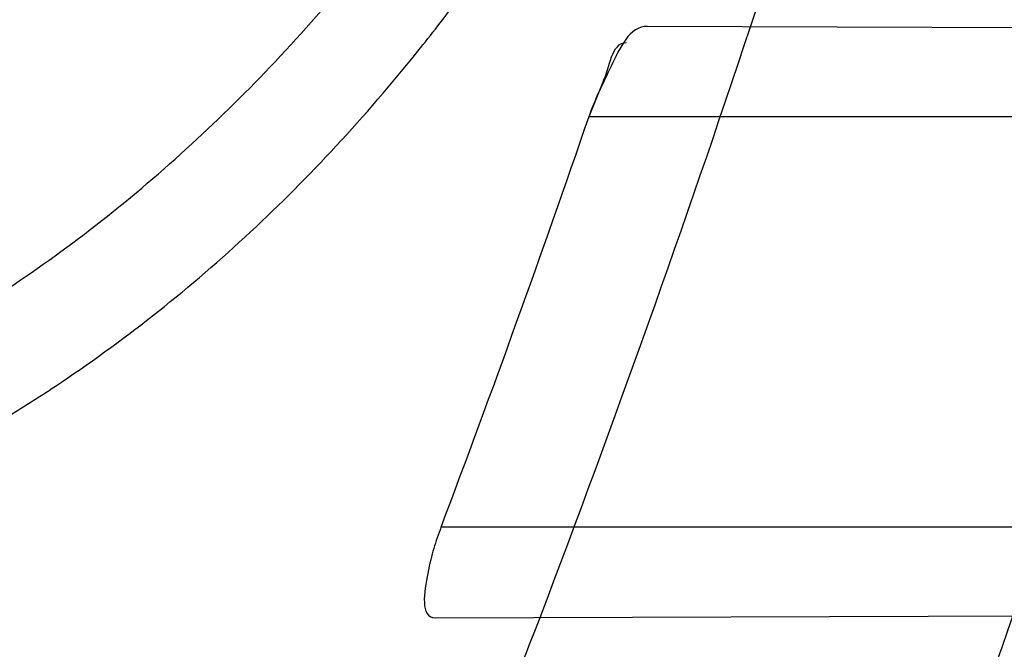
# Model space of a CAD drawing. Header units: millimetres. Extents: x 0 to 297, y 0 to 210.
# Tile 37 of 256: x 141.6951 to 141.7274, y 90.6718 to 90.6925. Entities that reach past the tile are written whole.
import ezdxf

# ---------------------------------------------------------------- set-up
doc = ezdxf.new("R2010")
doc.units = ezdxf.units.MM
doc.header["$LTSCALE"] = 16.335
doc.layers.get('0').update_dxf_attribs({"linetype": 'CONTINUOUS'})
for name, color, linetype in [('01_GLOBAL', 7, 'CONTINUOUS'), ('INTFCLR_1', 7, 'CONTINUOUS'), ('INTFCLR_144815', 7, 'CONTINUOUS')]:
    doc.layers.add(name, color=color, linetype=linetype)

msp = doc.modelspace()

# ---------------------------------------------------------------- linework, layer by layer
at = {"color": 7, "linetype": 'Continuous'}
msp.add_circle((142.5788034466, 92.2083412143), 3.42, dxfattribs=at)
at = {"color": 9, "linetype": 'Continuous'}
msp.add_arc((142.5788034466, 92.2083412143), 3.3761688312, 182.9674534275, 267.0325465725, dxfattribs=at)
at = {"layer": '01_GLOBAL', "color": 7, "linetype": 'Continuous'}
msp.add_circle((142.5788034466, 92.2083412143), 3.465, dxfattribs=at)
at = {"layer": 'INTFCLR_1', "color": 9, "linetype": 'Continuous'}
for p, q in [((141.7474021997, 90.69218553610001), (141.7156813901, 90.69229626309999)), ((141.7137629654, 90.68933959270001), (141.7465044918, 90.68933959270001)), ((141.7419872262, 90.6758395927), (141.7089004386, 90.6758395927)), ((141.7087014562, 90.67285855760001), (141.740971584, 90.67297120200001))]:
    msp.add_line(p, q, dxfattribs=at)
at = {"layer": 'INTFCLR_1', "color": 7, "linetype": 'Continuous'}
msp.add_line((141.7137629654, 90.68933959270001), (141.7142267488, 90.6904788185), dxfattribs=at)
at = {"layer": 'INTFCLR_1', "color": 6, "linetype": 'Continuous'}
for centre, radius, start, end in [((141.273551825, 90.84008959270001), 0.5431065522, 270, 90.00000002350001), ((141.273551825, 90.84008959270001), 0.5161422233, 270, 90.00000002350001), ((141.273551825, 90.84008959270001), 0.4693968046, 339.1304001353, 341.6462381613), ((141.2735624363, 90.8402684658), 0.4653558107, 339.3082522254, 341.0750088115)]:
    msp.add_arc(centre, radius, start, end, dxfattribs=at)
at = {"layer": 'INTFCLR_1', "color": 9, "linetype": 'Continuous'}
for start, end in [(341.6462381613, 344.91416282), (335.7561731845, 339.1304001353)]:
    msp.add_arc((141.273551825, 90.84008959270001), 0.4693968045, start, end, dxfattribs=at)
for points, knots in [([(141.7564146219, 90.67214758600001), (141.7574831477, 90.6750551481), (141.7595771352, 90.68092625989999), (141.7635668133, 90.69283277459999), (141.7700402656, 90.7142045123), (141.7760428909, 90.73928884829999), (141.7800065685, 90.7617077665), (141.7816728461, 90.7731553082), (141.7825328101, 90.7797764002), (141.7845176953, 90.7963988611), (141.7865801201, 90.82480135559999), (141.786249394, 90.85831129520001), (141.7846909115, 90.8800272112), (141.783710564, 90.8900544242), (141.7829887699, 90.8967234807), (141.7807586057, 90.9147232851), (141.7756949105, 90.94354598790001), (141.7683980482, 90.97168599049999), (141.7631787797, 90.98838778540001), (141.7612158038, 90.9943618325), (141.7582294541, 91.0031618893), (141.7514922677, 91.0215597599), (141.7398577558, 91.04856209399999), (141.7266081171, 91.07407256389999), (141.7173713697, 91.0897744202), (141.7130543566, 91.096763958), (141.7101864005, 91.1013200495), (141.7024300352, 91.1133026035), (141.6894327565, 91.1316928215), (141.6713790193, 91.1540805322), (141.6560874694, 91.1708617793), (141.64540551, 91.18158825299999), (141.6394993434, 91.18726746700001), (141.6313044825, 91.1949266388), (141.6198341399, 91.2049554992), (141.6074179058, 91.2146860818), (141.5999877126, 91.21997005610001), (141.5969902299, 91.2219990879), (141.595231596, 91.2231656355), (141.5931919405, 91.2244765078), (141.5909359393, 91.2258549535), (141.5889565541, 91.22699033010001), (141.587260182, 91.2278794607), (141.5858677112, 91.2285262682), (141.5847587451, 91.228921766), (141.5839916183, 91.22910084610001), (141.5833474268, 91.229003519), (141.5832219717, 91.22839726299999), (141.5835311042, 91.22772715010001), (141.5840679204, 91.2267985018), (141.5849352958, 91.22562953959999), (141.5860911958, 91.2242042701), (141.587545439, 91.22253261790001), (141.5892822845, 91.2206136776), (141.5909074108, 91.2188652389), (141.5923395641, 91.21734229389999), (141.5948337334, 91.21470682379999), (141.5989725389, 91.2103803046), (141.6073909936, 91.20154652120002), (141.6165855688, 91.19163585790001), (141.6249614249, 91.18216354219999), (141.6301387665, 91.17614023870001), (141.6384641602, 91.1662523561), (141.6512098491, 91.1502285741), (141.6679191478, 91.126915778), (141.680013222, 91.107884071), (141.6879313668, 91.094337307), (141.6933038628, 91.08480936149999), (141.702572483, 91.0674180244), (141.7149508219, 91.0411554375), (141.7234902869, 91.0192594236), (141.7274621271, 91.00790684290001)], [0, 0, 0, 0, 0.0103790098, 0.0208837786, 0.0420711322, 0.08518383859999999, 0.1071959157, 0.1183352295, 0.1239409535, 0.1295662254, 0.1744257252, 0.2192335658, 0.2417179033, 0.2473538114, 0.2529901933, 0.2641930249, 0.3081221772, 0.3509242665, 0.3614865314, 0.3667493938, 0.3719931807, 0.3926229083, 0.4323809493, 0.4704125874, 0.488853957, 0.4934075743, 0.4979380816, 0.506891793, 0.541232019, 0.5733300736, 0.6031972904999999, 0.6172524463, 0.624045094, 0.6306497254, 0.6548348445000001, 0.6750681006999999, 0.6834748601, 0.6853777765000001, 0.68719583, 0.6905456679, 0.6935010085, 0.6960526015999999, 0.698191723, 0.6999112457, 0.7012080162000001, 0.7020916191, 0.7026257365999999, 0.703100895, 0.7038825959, 0.7050751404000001, 0.7066972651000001, 0.7087491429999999, 0.7112254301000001, 0.7141189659, 0.7174213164, 0.7192231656, 0.7211235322, 0.729579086, 0.7392841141, 0.7620097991, 0.7748694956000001, 0.7816475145, 0.7886215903, 0.818178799, 0.8502213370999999, 0.88468242, 0.8936821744, 0.9027945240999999, 0.9213302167, 0.9597016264, 1, 1, 1, 1]), ([(141.589474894, 91.22708959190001), (141.5901302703, 91.2270894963), (141.5934664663, 91.2257697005), (141.5972968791, 91.2235292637), (141.6010154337, 91.2211904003), (141.6028021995, 91.2200263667), (141.6058484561, 91.21800314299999), (141.6133970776, 91.21273816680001), (141.6260174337, 91.20304741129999), (141.6376862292, 91.1930563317), (141.6460232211, 91.1854269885), (141.6520280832, 91.1797738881), (141.6628847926, 91.1691018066), (141.6784293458, 91.15240674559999), (141.6967876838, 91.1301309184), (141.7100118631, 91.1118246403), (141.7179037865, 91.099896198), (141.7208202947, 91.09536318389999), (141.7252087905, 91.0884116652), (141.734595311, 91.0728013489), (141.748064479, 91.04743455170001), (141.7598995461, 91.0205684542), (141.766753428, 91.0022608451), (141.7697904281, 90.99350690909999), (141.7717861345, 90.9875658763), (141.7770905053, 90.9709626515), (141.7845086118, 90.94298471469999), (141.7896594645, 90.91431187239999), (141.7919274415, 90.89640779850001), (141.7926613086, 90.8897756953), (141.793657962, 90.87980496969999), (141.795242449, 90.8582113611), (141.7955788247, 90.82488434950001), (141.7934815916, 90.79663997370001), (141.7914638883, 90.7801127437), (141.7905895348, 90.7735282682), (141.788895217, 90.7621430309), (141.7848639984, 90.73984187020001), (141.7787596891, 90.71489416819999), (141.7721799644, 90.6936469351), (141.768123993, 90.6818069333), (141.7659952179, 90.6759685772), (141.7649089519, 90.6730772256)], [0, 0, 0, 0, 0.0031306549, 0.0166311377, 0.0214593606, 0.0240790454, 0.0268205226, 0.0389267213, 0.0680356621, 0.1027866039, 0.1122691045, 0.1220183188, 0.1421809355, 0.1849822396, 0.2309158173, 0.2799873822, 0.2927706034, 0.2992370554, 0.3057353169, 0.3320403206, 0.3862319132, 0.4428084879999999, 0.4721383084, 0.4795908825, 0.487069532, 0.5020757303, 0.5628487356, 0.6251729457, 0.6410612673, 0.6490543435, 0.6570463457, 0.6889269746, 0.7524526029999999, 0.8160592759, 0.8240370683, 0.8319876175, 0.8477879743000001, 0.8790177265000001, 0.9402188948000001, 0.970317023, 0.9852457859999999, 1, 1, 1, 1]), ([(141.7274621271, 91.00790684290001), (141.7315912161, 90.9961048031), (141.7390893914, 90.97185256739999), (141.7462276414, 90.94067982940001), (141.7497519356, 90.91986040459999), (141.7511690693, 90.91003879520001), (141.7520562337, 90.903430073), (141.7542266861, 90.88522496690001), (141.7563129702, 90.8552042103), (141.7560193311, 90.8250769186), (141.75492511, 90.80665849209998), (141.7544248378, 90.79993719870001), (141.7535799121, 90.7899339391), (141.7512498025, 90.76863348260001), (141.7458257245, 90.73651859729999), (141.7391945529, 90.7098498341), (141.7346932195, 90.69454437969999), (141.7328673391, 90.6885424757), (141.7295794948, 90.67824709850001), (141.7226337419, 90.6583743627), (141.7115361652, 90.63128552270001), (141.7001192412, 90.60802526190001), (141.6927555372, 90.5944485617), (141.6900841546, 90.589659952), (141.6861147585, 90.582673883), (141.6775648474, 90.56827510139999), (141.6639972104, 90.5475548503), (141.6473654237, 90.5249373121), (141.6353721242, 90.510182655), (141.6284582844, 90.5020841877), (141.6258517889, 90.4990615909), (141.6214530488, 90.49403413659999), (141.6133270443, 90.48498786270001), (141.6044845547, 90.4755649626), (141.5965053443, 90.4672222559), (141.5917239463, 90.4622035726), (141.5879282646, 90.458105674), (141.5854794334, 90.455268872), (141.5841304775, 90.4534756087), (141.5835709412, 90.4525240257), (141.5832318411, 90.4518413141), (141.5833749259, 90.4509528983), (141.5852684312, 90.45133920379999), (141.5873513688, 90.45233756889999), (141.5911230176, 90.4543766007), (141.5947207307, 90.45666834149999), (141.5976748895, 90.4586369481), (141.5995705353, 90.45994039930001), (141.602756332, 90.46217006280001), (141.6078515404, 90.4659004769), (141.6149715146, 90.47143524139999), (141.62561538, 90.4801941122), (141.6351418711, 90.48873792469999), (141.6434777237, 90.4967321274), (141.649452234, 90.502628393), (141.6602195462, 90.51373015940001), (141.6755659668, 90.5310421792), (141.6935858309, 90.5540599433), (141.7064887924, 90.5729162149), (141.7141583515, 90.5851797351), (141.7169899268, 90.589838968), (141.721250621, 90.59698783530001), (141.7303494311, 90.61303956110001), (141.743335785, 90.63909440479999), (141.7522698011, 90.66086912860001), (141.7564146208, 90.6721475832)], [0, 0, 0, 0, 0.0419354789, 0.08505031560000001, 0.1071497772, 0.1127379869, 0.1183317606, 0.1295131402, 0.1742263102, 0.2191466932, 0.230445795, 0.2361065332, 0.241751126, 0.2641147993, 0.3079545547, 0.3508736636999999, 0.3561840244, 0.3614616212, 0.3719139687, 0.3924297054, 0.4320526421, 0.4700131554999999, 0.4792642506, 0.483852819, 0.4884035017, 0.5062126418, 0.5400088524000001, 0.5714206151, 0.6003317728, 0.6037560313, 0.6071340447, 0.6137178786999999, 0.6261602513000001, 0.6479155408, 0.6570536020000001, 0.6648783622, 0.6711643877, 0.6757843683, 0.6774462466, 0.6786751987, 0.6794900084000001, 0.6799813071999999, 0.6813020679, 0.6842478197, 0.6888651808, 0.6950795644, 0.6987591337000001, 0.70073729, 0.7027989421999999, 0.7117993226, 0.7219139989, 0.7330405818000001, 0.7580265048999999, 0.7648041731, 0.7717766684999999, 0.7861782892, 0.816667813, 0.8493175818, 0.8841610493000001, 0.8932352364, 0.8978283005, 0.9024468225, 0.9211469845, 0.9596997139, 1, 1, 1, 1]), ([(141.5894748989, 90.4530895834), (141.5892979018, 90.4530896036), (141.5888645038, 90.453175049), (141.5888868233, 90.45395412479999), (141.5893505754, 90.4547556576), (141.5901524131, 90.4559470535), (141.5913747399, 90.4574296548), (141.5929802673, 90.4592514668), (141.5949656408, 90.4613878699), (141.5971947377, 90.4637206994), (141.5996190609, 90.4662163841), (141.6031782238, 90.46985252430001), (141.6105296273, 90.4773399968), (141.6195432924, 90.486704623), (141.6278287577, 90.4956995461), (141.6323134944, 90.500698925), (141.6349707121, 90.50370456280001), (141.642015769, 90.5117541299), (141.6542358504, 90.5264206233), (141.6711890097, 90.54891642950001), (141.6850238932, 90.56953556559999), (141.6937443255, 90.58386952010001), (141.6977917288, 90.5908225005), (141.7005148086, 90.5955870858), (141.7080176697, 90.6090898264), (141.7196527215, 90.63222718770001), (141.7309710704, 90.65919529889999), (141.7380553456, 90.6789827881), (141.7414080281, 90.689232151), (141.74326968, 90.6952065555), (141.7478571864, 90.7104352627), (141.754617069, 90.7369742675), (141.7601493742, 90.7689508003), (141.7625257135, 90.7901596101), (141.7633872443, 90.80011831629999), (141.7638973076, 90.8068091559), (141.7650129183, 90.8251434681), (141.7653124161, 90.8551382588), (141.7631848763, 90.8850242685), (141.7609722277, 90.9031442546), (141.7600677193, 90.9097228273), (141.758622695, 90.9195008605), (141.7550282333, 90.9402318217), (141.7477475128, 90.9712699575), (141.7401050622, 90.9953997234), (141.7358975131, 91.00714062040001)], [0, 0, 0, 0, 0.0008731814, 0.0017184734, 0.0032338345, 0.0055641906, 0.008732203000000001, 0.0127298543, 0.0175349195, 0.0231216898, 0.028646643, 0.0346996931, 0.0482229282, 0.0804128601, 0.09881585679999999, 0.1085510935, 0.1135452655, 0.1186072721, 0.1613234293, 0.207686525, 0.2575125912, 0.2837456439, 0.2904463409, 0.297201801, 0.3108185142, 0.3666506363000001, 0.4248611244, 0.4549770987, 0.470314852, 0.4780577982, 0.4858479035, 0.548777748, 0.6130125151, 0.6457681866, 0.6540348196, 0.6623247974, 0.6788712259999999, 0.7446474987, 0.8101274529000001, 0.8265054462, 0.8346996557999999, 0.8428862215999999, 0.8752668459, 0.9384715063, 1, 1, 1, 1]), ([(141.61273008, 90.67269251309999), (141.6143726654, 90.6726638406), (141.6176493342, 90.6726096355), (141.624148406, 90.6725159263), (141.6321670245, 90.67243353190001), (141.6401107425, 90.67244085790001), (141.6456045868, 90.67253517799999), (141.648705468, 90.67262181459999), (141.6532393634, 90.67278600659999), (141.6598566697, 90.67317359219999), (141.6670633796, 90.67399855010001), (141.6719314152, 90.6748543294), (141.6746304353, 90.6754273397), (141.6785316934, 90.6763565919), (141.6841702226, 90.678099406), (141.6894975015, 90.6805576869), (141.6928218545, 90.6824880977), (141.6949836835, 90.6838589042), (141.6986429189, 90.6864834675), (141.7024900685, 90.68999368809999), (141.7055248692, 90.69343114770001), (141.7072010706, 90.6955349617), (141.7096882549, 90.6988765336), (141.7131115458, 90.7043347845), (141.7163165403, 90.7108605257), (141.7186127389, 90.7163941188), (141.7207486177, 90.7221746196), (141.7221187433, 90.7266150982), (141.7229346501, 90.7296165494)], [0, 0, 0, 0, 0.0354707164, 0.0707566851, 0.1403369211, 0.2086101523, 0.2422620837, 0.2589694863, 0.2755870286, 0.3402183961, 0.4020447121, 0.4320711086, 0.4469021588, 0.461611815, 0.5186591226, 0.5740110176, 0.587810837, 0.6016461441, 0.6292660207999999, 0.6849553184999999, 0.7135897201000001, 0.7282126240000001, 0.7430221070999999, 0.8035181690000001, 0.8669700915, 0.8997737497, 0.9328434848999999, 1, 1, 1, 1]), ([(141.6126829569, 90.66999547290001), (141.6143666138, 90.6699462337), (141.6177254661, 90.6698516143), (141.6243884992, 90.6696801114), (141.6326107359, 90.66950606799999), (141.6407575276, 90.6694308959), (141.6463926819, 90.6694744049), (141.6495733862, 90.6695347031), (141.6542230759, 90.66966247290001), (141.6610086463, 90.67000670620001), (141.6683993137, 90.6708081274), (141.673390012, 90.6716654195), (141.676155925, 90.6722444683), (141.680153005, 90.67318969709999), (141.685930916, 90.67497628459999), (141.6913812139, 90.67752002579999), (141.6947761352, 90.6795256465), (141.6969868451, 90.68095099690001), (141.70072872, 90.6836903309), (141.7046534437, 90.6873568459), (141.7077403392, 90.6909473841), (141.7094457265, 90.693148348), (141.7119795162, 90.6966517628), (141.7154600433, 90.7023775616), (141.7187063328, 90.7092150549), (141.7210287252, 90.7150168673), (141.7231884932, 90.7210848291), (141.7245692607, 90.7257434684), (141.725390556, 90.7288917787)], [0, 0, 0, 0, 0.0352840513, 0.0703885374, 0.1396222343, 0.2075595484, 0.24104394, 0.2576664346, 0.2741994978, 0.3384817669, 0.3999443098, 0.4297839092, 0.4445208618, 0.4591331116, 0.5158220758, 0.5708773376, 0.584618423, 0.5984078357, 0.62596322, 0.6816730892, 0.7104014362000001, 0.7250935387, 0.7399872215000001, 0.8009607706, 0.865102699, 0.8983215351, 0.931842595, 1, 1, 1, 1]), ([(141.7649089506, 90.6730772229), (141.7606921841, 90.6618533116), (141.7516012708, 90.6401818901), (141.7383996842, 90.6142741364), (141.729153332, 90.5983162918), (141.7248221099, 90.59120649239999), (141.7219426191, 90.5865709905), (141.7141390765, 90.5743632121), (141.7010108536, 90.5555935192), (141.682686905, 90.5326915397), (141.6670865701, 90.5154692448), (141.6561431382, 90.5044244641), (141.6500687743, 90.4985557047), (141.641588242, 90.49059314), (141.6318993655, 90.48208461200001), (141.6210804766, 90.47336316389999), (141.6138416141, 90.46784859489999), (141.6086624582, 90.4641311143), (141.6054252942, 90.4619084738), (141.6034970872, 90.4606082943), (141.6005042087, 90.4586453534), (141.596782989, 90.4563489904), (141.5933015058, 90.45442830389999), (141.5910052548, 90.45342592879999), (141.589904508, 90.45308953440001), (141.5894748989, 90.4530895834)], [0, 0, 0, 0, 0.1254315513, 0.2455803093, 0.303919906, 0.3183349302, 0.3326730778, 0.3610075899, 0.4699051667, 0.5720939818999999, 0.66765685, 0.7128428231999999, 0.7347306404, 0.7560139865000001, 0.8345380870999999, 0.8695395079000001, 0.9013775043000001, 0.9297258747, 0.9362221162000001, 0.9424563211, 0.9540556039, 0.9736565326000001, 0.9882336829, 0.9955056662, 1, 1, 1, 1])]:
    msp.add_open_spline(points, degree=3, knots=knots, dxfattribs=at)
at = {"layer": 'INTFCLR_1', "color": 6, "linetype": 'Continuous'}
for points, knots in [([(141.6277114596, 91.22708959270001), (141.62722335, 91.22708959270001), (141.6272941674, 91.2251154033), (141.6286240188, 91.2237135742), (141.6303773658, 91.2209404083), (141.6330579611, 91.2176754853), (141.636536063, 91.21338186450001), (141.6409148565, 91.2081556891), (141.6460561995, 91.2020006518), (141.6515635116, 91.19533394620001), (141.6570035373, 91.1886267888), (141.6620669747, 91.18224014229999), (141.6667156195, 91.1762455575), (141.6709428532, 91.17066993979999), (141.6747632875, 91.16552206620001), (141.678203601, 91.1607902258), (141.6812975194, 91.15645408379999), (141.684076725, 91.1524886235), (141.6865629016, 91.14888322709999), (141.6887839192, 91.1456142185), (141.6907670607, 91.14265455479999), (141.6925435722, 91.139969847), (141.6941233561, 91.1375556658), (141.6955259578, 91.1353899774), (141.6967707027, 91.1334503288), (141.6978866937, 91.13169669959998), (141.6988796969, 91.1301244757), (141.6997620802, 91.12871811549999), (141.7005836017, 91.12740101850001), (141.7014128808, 91.12606327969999), (141.7023097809, 91.1246072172), (141.7032931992, 91.12299941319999), (141.7043734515, 91.121219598), (141.7055619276, 91.1192446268), (141.706875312, 91.1170411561), (141.7083246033, 91.11458304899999), (141.7099237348, 91.11183694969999), (141.7116817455, 91.10877663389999), (141.7136163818, 91.10535704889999), (141.7157436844, 91.1015316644), (141.7180830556, 91.0972414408), (141.7206593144, 91.0924115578), (141.7234900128, 91.0869698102), (141.726590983, 91.0808326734), (141.7299816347, 91.0738979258), (141.7336899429, 91.06602274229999), (141.7377398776, 91.05703497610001), (141.7421529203, 91.0467148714), (141.7469453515, 91.0347982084), (141.7521299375, 91.02090744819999), (141.7576364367, 91.0047235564), (141.7631009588, 90.9866925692), (141.7681397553, 90.9675743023), (141.7724835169, 90.948235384), (141.7760959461, 90.928843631), (141.7789762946, 90.9094758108), (141.7811396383, 90.8901288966), (141.78259316, 90.8708485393), (141.7833500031, 90.85161596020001), (141.7834187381, 90.8324615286), (141.782807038, 90.8133676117), (141.7815194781, 90.7943366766), (141.7795595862, 90.7753839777), (141.7769236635, 90.75647136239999), (141.7736112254, 90.7376240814), (141.7696058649, 90.7188012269), (141.7649044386, 90.700026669), (141.7595680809, 90.6815608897), (141.7539109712, 90.6643011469), (141.7483372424, 90.6489785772), (141.7431614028, 90.6358921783), (141.7384031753, 90.6246472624), (141.7340415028, 90.6149110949), (141.7300563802, 90.60642995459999), (141.7264192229, 90.5989959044), (141.7231040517, 90.5924542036), (141.7200858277, 90.5866790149), (141.7173473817, 90.581575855), (141.7148681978, 90.57706222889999), (141.7126227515, 90.5730569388), (141.7105887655, 90.5694929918), (141.7087453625, 90.56631374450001), (141.7070795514, 90.563481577), (141.705579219, 90.560962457), (141.7042282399, 90.55871863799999), (141.7030062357, 90.55670860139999), (141.701896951, 90.554899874), (141.7008702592, 90.5532389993), (141.6998448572, 90.5515926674), (141.698741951, 90.54983502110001), (141.697495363, 90.547864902), (141.6960930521, 90.5456696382), (141.6945138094, 90.5432229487), (141.6927331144, 90.5404962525), (141.6907308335, 90.5374685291), (141.6884841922, 90.5341192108), (141.6859642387, 90.5304209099), (141.6831423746, 90.52634758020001), (141.6799866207, 90.5218758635), (141.6764721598, 90.51699345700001), (141.6725652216, 90.5116795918), (141.668231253, 90.50591584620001), (141.6634587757, 90.49971750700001), (141.6582464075, 90.493104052), (141.6526341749, 90.48615232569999), (141.646910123, 90.4792048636), (141.6415439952, 90.4727739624), (141.6369559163, 90.4673043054), (141.633315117, 90.4628207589), (141.6305101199, 90.4594209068), (141.6286771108, 90.45653647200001), (141.6273060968, 90.45510292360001), (141.6272194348, 90.45308959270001), (141.6277114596, 90.45308959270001)], [0, 0, 0, 0, 0.0017146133, 0.0041239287, 0.0077631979, 0.0127375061, 0.019147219, 0.0271011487, 0.0367138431, 0.0473099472, 0.0574795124, 0.0670486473, 0.07593967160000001, 0.0841262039, 0.0916267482, 0.0984583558, 0.1046766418, 0.1103381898, 0.1154683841, 0.1200606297, 0.1242209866, 0.1279830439, 0.1313690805, 0.1343557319, 0.1370466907, 0.1394649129, 0.141657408, 0.1435788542, 0.1452969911, 0.147110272, 0.1491076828, 0.1513042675, 0.1537308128, 0.1564212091, 0.1594011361, 0.1627417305, 0.1664450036, 0.1705638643, 0.1751393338, 0.1802462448, 0.1859394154, 0.1923045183, 0.1994748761, 0.2074861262, 0.2164579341, 0.2265900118, 0.2380620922, 0.2510852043, 0.2660147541, 0.2831767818, 0.3031618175, 0.3260557, 0.3493456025, 0.3725974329, 0.3956655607, 0.4186206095, 0.4413650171, 0.4640353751, 0.4865253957, 0.5089623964, 0.531306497, 0.5536180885, 0.5759523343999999, 0.598223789, 0.6206818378, 0.6431588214, 0.6658101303, 0.6886542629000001, 0.710664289, 0.7296002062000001, 0.7459208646, 0.7600932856, 0.7724882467, 0.7833944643, 0.793008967, 0.8015592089, 0.8091555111, 0.8158987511, 0.8219029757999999, 0.8272448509, 0.832028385, 0.8363175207, 0.8401542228, 0.8435703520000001, 0.8466171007, 0.8493545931, 0.8518335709, 0.8540704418, 0.8562135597, 0.8586467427, 0.8613594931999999, 0.864403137, 0.8677972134, 0.87158895, 0.8758429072, 0.8805481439, 0.8857559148, 0.8915631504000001, 0.8979547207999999, 0.9049814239, 0.9126947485, 0.9211229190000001, 0.9303127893, 0.9401736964, 0.9507020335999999, 0.9616958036, 0.9717974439, 0.9801138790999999, 0.9868020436, 0.9920080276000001, 0.9957951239, 0.9982716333, 1, 1, 1, 1]), ([(141.6277114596, 90.45308959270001), (141.628171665, 90.45308959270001), (141.6293857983, 90.4535584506), (141.6315047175, 90.4546851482), (141.6344755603, 90.4566024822), (141.6382959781, 90.45932618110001), (141.6430293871, 90.46297042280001), (141.6486619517, 90.46758769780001), (141.6548706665, 90.47298156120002), (141.6611699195, 90.47874448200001), (141.6671157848, 90.4844418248), (141.6725640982, 90.4898702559), (141.6775235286, 90.49499331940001), (141.6820174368, 90.4997851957), (141.6860792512, 90.50424019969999), (141.6897364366, 90.50835687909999), (141.6930192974, 90.51213812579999), (141.695970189, 90.5156093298), (141.6986132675, 90.51877794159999), (141.7009775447, 90.5216603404), (141.7030883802, 90.5242738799), (141.7049778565, 90.526646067), (141.7066938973, 90.528827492), (141.7083843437, 90.53100071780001), (141.7101852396, 90.53334413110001), (141.7120971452, 90.53586602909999), (141.7139888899, 90.53839686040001), (141.7158471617, 90.5409158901), (141.7177807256, 90.5435730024), (141.719921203, 90.54655873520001), (141.7223135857, 90.5499520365), (141.7249869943, 90.55381783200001), (141.7279695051, 90.558226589), (141.7312859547, 90.56325135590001), (141.7349620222, 90.56898214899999), (141.739037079, 90.5755449), (141.7435494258, 90.58308452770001), (141.7485344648, 90.591778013), (141.7540294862, 90.6018595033), (141.760066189, 90.61360340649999), (141.766684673, 90.62742065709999), (141.7737557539, 90.64350792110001), (141.780825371, 90.6613597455), (141.7874356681, 90.68018148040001), (141.7933066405, 90.6992600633), (141.7983875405, 90.71840914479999), (141.8026952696, 90.7376081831), (141.8062277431, 90.7567556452), (141.8090134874, 90.77590353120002), (141.811058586, 90.7949702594), (141.8123825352, 90.81398619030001), (141.8129971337, 90.83293247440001), (141.8129122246, 90.8518123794), (141.8121342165, 90.87063713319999), (141.8106673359, 90.8893947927), (141.8085112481, 90.9080934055), (141.8056642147, 90.9267302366), (141.8021262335, 90.9452767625), (141.7978831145, 90.9637745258), (141.7929277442, 90.9822003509), (141.7872355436, 91.0005755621), (141.7808222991, 91.0188067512), (141.7739442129, 91.03620618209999), (141.7670434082, 91.0519657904), (141.7605810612, 91.0655293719), (141.7546880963, 91.07706645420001), (141.7493295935, 91.08696962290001), (141.7444701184, 91.0955139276), (141.7400702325, 91.1029297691), (141.7360941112, 91.1093927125), (141.7325006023, 91.1150506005), (141.7292596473, 91.12001098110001), (141.726339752, 91.12437206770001), (141.7237187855, 91.128203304), (141.7213647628, 91.13157857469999), (141.7192605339, 91.1345456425), (141.717372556, 91.1371689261), (141.7156764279, 91.13949490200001), (141.7140548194, 91.1416921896), (141.7123690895, 91.1439503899), (141.7105117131, 91.1464071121), (141.7085985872, 91.1489024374), (141.7066793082, 91.1513715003), (141.7047357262, 91.15383994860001), (141.7026024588, 91.1565116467), (141.7002196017, 91.15944934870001), (141.69755058, 91.1626834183), (141.6945697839, 91.1662275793), (141.6912418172, 91.1701004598), (141.6875371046, 91.1743119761), (141.6834171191, 91.178874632), (141.6788518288, 91.1837864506), (141.6738154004, 91.18903530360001), (141.6682758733, 91.1946010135), (141.6622344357, 91.2004349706), (141.6557918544, 91.2063757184), (141.6493931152, 91.21197413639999), (141.6435362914, 91.2168073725), (141.6386043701, 91.22062540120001), (141.6346411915, 91.223465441), (141.6315795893, 91.22545094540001), (141.6294126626, 91.22660901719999), (141.6281767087, 91.22708959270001), (141.6277114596, 91.22708959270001)], [0, 0, 0, 0, 0.0015510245, 0.0042404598, 0.008161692, 0.0134191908, 0.0200669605, 0.0282845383, 0.0379646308, 0.04778133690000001, 0.0570562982, 0.0657163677, 0.0737008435, 0.0810864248, 0.08785639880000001, 0.09401872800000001, 0.09964461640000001, 0.1047327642, 0.1093734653, 0.1135510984, 0.1172970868, 0.1206958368, 0.1237721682, 0.1266512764, 0.1299751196, 0.1337328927, 0.1373171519, 0.1406241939, 0.1442827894, 0.1483924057, 0.1530055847, 0.1582756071, 0.1642330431, 0.1709447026, 0.1785661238, 0.1871788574, 0.1969791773, 0.2081785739, 0.2209513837, 0.2356728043, 0.2526768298, 0.2725784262, 0.2948857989, 0.3173719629, 0.3397942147, 0.362144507, 0.3841260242, 0.4060931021, 0.4277499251, 0.4493238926, 0.4707068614, 0.4919794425, 0.5131973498, 0.5343237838, 0.5554641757, 0.5765947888, 0.5977467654, 0.6189899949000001, 0.6402145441, 0.6616941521, 0.6832817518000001, 0.7050322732, 0.7268136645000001, 0.7463228, 0.7630041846, 0.7774428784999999, 0.7899800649, 0.8009502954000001, 0.8105690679, 0.8190401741, 0.8265233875, 0.8331581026, 0.8390096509, 0.8442114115, 0.8488026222, 0.8528784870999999, 0.8564706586, 0.8596954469, 0.8625805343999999, 0.8656744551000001, 0.8691928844, 0.8729603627, 0.8762716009, 0.879732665, 0.8835489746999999, 0.8877941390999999, 0.8924809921, 0.8976810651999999, 0.9034017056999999, 0.9096904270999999, 0.916584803, 0.9241199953, 0.932290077, 0.9411002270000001, 0.9505839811, 0.960593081, 0.9706330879, 0.9792338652, 0.9861845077, 0.991642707, 0.9956806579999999, 0.9984319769, 1, 1, 1, 1]), ([(141.7089004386, 90.6758395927), (141.7087138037, 90.67534548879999), (141.7084788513, 90.6746201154), (141.7082087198, 90.67285683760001), (141.7087014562, 90.67285855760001)], [0, 0, 0, 0, 0.5173558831, 1, 1, 1, 1])]:
    msp.add_open_spline(points, degree=3, knots=knots, dxfattribs=at)
at = {"layer": 'INTFCLR_1', "color": 7, "linetype": 'Continuous'}
msp.add_open_spline([(141.7156813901, 90.69229626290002), (141.7150931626, 90.6923019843), (141.7144438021, 90.6908522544), (141.713958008, 90.6899094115), (141.7137629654, 90.6893395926)], degree=3, knots=[0, 0, 0, 0, 0.4941119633, 1, 1, 1, 1], dxfattribs=at)
msp.add_open_spline([(141.7142267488, 90.6904788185), (141.7144451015, 90.6909282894), (141.7144941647, 90.6917685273), (141.7149938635, 90.69176678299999)], degree=3, dxfattribs=at)
at = {"layer": 'INTFCLR_144815', "color": 6, "linetype": 'Continuous'}
for radius in [0.5743020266, 0.5472855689]:
    msp.add_circle((141.273551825, 90.84008959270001), radius, dxfattribs=at)
for radius, start, end in [(0.7917112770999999, 313.9937911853, 154.5150993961), (0.7647112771, 312.9543589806, 154.5144414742), (0.73941501, 282.2440355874, 71.2863570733), (0.5834285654, 308.490992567, 51.50900743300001), (0.6104450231, 316.9838592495, 43.0161407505), (0.5760164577, 313.9992414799, 46.00075850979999)]:
    msp.add_arc((141.273551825, 90.84008959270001), radius, start, end, dxfattribs=at)
at = {"layer": 'INTFCLR_144815', "color": 9, "linetype": 'Continuous'}
for centre, radius, start, end in [((141.273551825, 90.84008959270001), 0.7345008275, 292.4997540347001, 54.0964566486), ((141.2735550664, 90.84009111), 0.6625959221, 292.4997540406, 54.09645665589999), ((141.2735749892, 90.84009512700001), 0.6513931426, 311.2505121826, 48.7494878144), ((141.2735518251, 90.84008959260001), 0.5937131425, 314.0862202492, 45.9137797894), ((141.273551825, 90.84008959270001), 0.5795156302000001, 313.8592910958, 46.1407088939), ((141.273551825, 90.84008959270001), 0.5757241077, 314.0319604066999, 45.9680396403)]:
    msp.add_arc(centre, radius, start, end, dxfattribs=at)
at = {"layer": 'INTFCLR_144815', "color": 6, "linetype": 'Continuous'}
for points, knots in [([(141.6746009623, 90.43958975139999), (141.6743294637, 90.43959473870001), (141.6739346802, 90.44051627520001), (141.6745467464, 90.4413356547), (141.6750158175, 90.4423304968), (141.6756162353, 90.44328992), (141.6763427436, 90.4444157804), (141.6772268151, 90.4456987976), (141.6782605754, 90.44714833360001), (141.6794495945, 90.44876833), (141.6807951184, 90.4505653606), (141.6822994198, 90.4525454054), (141.6839649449, 90.45471611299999), (141.6857956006, 90.45708743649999), (141.6877946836, 90.4596693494), (141.6899625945, 90.4624689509), (141.6922956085, 90.46548894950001), (141.6947877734, 90.46873001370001), (141.6974360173, 90.4721973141), (141.7002434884, 90.4759050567), (141.7032142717, 90.479869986), (141.7063442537, 90.4840993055), (141.7096232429, 90.48859288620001), (141.7130388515, 90.4933481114), (141.7165811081, 90.4983662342), (141.7202374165, 90.50364521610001), (141.7239937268, 90.50918105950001), (141.7278347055, 90.5149677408), (141.731743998, 90.52099726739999), (141.735704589, 90.5272598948), (141.7396991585, 90.53374437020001), (141.7437104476, 90.540438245), (141.7477216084, 90.5473282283), (141.7517165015, 90.5544005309), (141.7556799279, 90.56164117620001), (141.7595977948, 90.56903626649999), (141.7634572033, 90.57657217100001), (141.767246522, 90.5842357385), (141.7709553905, 90.5920144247), (141.7745746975, 90.5998964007), (141.7780965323, 90.60787062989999), (141.7815140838, 90.6159268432), (141.7848215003, 90.6240554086), (141.7880144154, 90.63224886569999), (141.7910827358, 90.6404831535), (141.7940232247, 90.64874868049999), (141.7968372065, 90.6570474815), (141.7995279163, 90.6653897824), (141.8020958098, 90.6737784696), (141.8045374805, 90.68220316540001), (141.8068514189, 90.6906590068), (141.8090350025, 90.6991353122), (141.811086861, 90.7076240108), (141.8130074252, 90.7161235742), (141.8147973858, 90.72463376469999), (141.8164574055, 90.7331545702), (141.8179878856, 90.74168503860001), (141.8193889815, 90.750222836), (141.8206608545, 90.75876512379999), (141.8218038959, 90.7673101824), (141.8228186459, 90.77585753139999), (141.8237055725, 90.7844065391), (141.8244651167, 90.7929567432), (141.8250976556, 90.80150752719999), (141.8256035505, 90.8100588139), (141.825983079, 90.8186102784), (141.8262364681, 90.8271620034), (141.8263638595, 90.8357137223), (141.8263653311, 90.8442655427), (141.8262408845, 90.8528172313), (141.825990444, 90.8613689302), (141.8256138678, 90.8699203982), (141.8251109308, 90.8784716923), (141.8244813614, 90.887022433), (141.8237248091, 90.89557247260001), (141.8228408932, 90.9041213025), (141.821829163, 90.912668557), (141.8206891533, 90.9212135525), (141.8194203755, 90.92975547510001), (141.8180223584, 90.9382932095), (141.8164946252, 90.9468255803), (141.8148367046, 90.9553513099), (141.8130483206, 90.963868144), (141.8111294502, 90.9723729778), (141.8090801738, 90.9808627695), (141.8069004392, 90.98933536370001), (141.8045900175, 90.9977893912), (141.8021489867, 91.00622242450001), (141.7995780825, 91.01463013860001), (141.7968786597, 91.02300697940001), (141.794052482, 91.0313470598), (141.7911015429, 91.0396447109), (141.7880284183, 91.0478935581), (141.7848363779, 91.0560864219), (141.7815294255, 91.0642154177), (141.7781123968, 91.07227190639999), (141.7745910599, 91.08024645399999), (141.7709722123, 91.0881288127), (141.7672637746, 91.0959079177), (141.7634748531, 91.1035719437), (141.7596157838, 91.11110838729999), (141.7556981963, 91.11850409), (141.7517349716, 91.12574544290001), (141.7477402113, 91.1328185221), (141.7437291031, 91.139709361), (141.7397177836, 91.14640416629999), (141.7357230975, 91.1528896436), (141.7317622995, 91.15915334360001), (141.7278527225, 91.165183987), (141.7240113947, 91.17097180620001), (141.7202546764, 91.17650879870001), (141.7165979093, 91.18178892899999), (141.7130551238, 91.18680822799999), (141.7096387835, 91.1915648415), (141.7063596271, 91.1960589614), (141.7032265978, 91.2002926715), (141.7002468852, 91.2042696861), (141.6974259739, 91.20799513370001), (141.6947677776, 91.2114752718), (141.6922747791, 91.2147172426), (141.689948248, 91.21772876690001), (141.6877884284, 91.2205179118), (141.6857947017, 91.2230929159), (141.6839658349, 91.225461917), (141.6823001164, 91.22763286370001), (141.6807955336, 91.2296132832), (141.6794499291, 91.23141037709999), (141.6782609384, 91.2330304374), (141.6772266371, 91.234480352), (141.6763438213, 91.235762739), (141.6756133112, 91.23689083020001), (141.6750243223, 91.237843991), (141.6745991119, 91.2386960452), (141.6741632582, 91.23944360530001), (141.6741898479, 91.240581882), (141.6746009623, 91.240589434)], [0, 0, 0, 0, 0.0009311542, 0.0023661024, 0.0034197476, 0.004708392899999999, 0.006238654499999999, 0.0080169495, 0.0100497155, 0.0123440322, 0.0149074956, 0.0177478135, 0.0208710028, 0.0242896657, 0.0280205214, 0.0320682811, 0.0364316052, 0.0411066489, 0.04608797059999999, 0.0513925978, 0.0570544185, 0.0630770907, 0.069434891, 0.0761294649, 0.08315356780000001, 0.09049758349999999, 0.0981493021, 0.1060937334, 0.1143137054, 0.1227901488, 0.1315025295, 0.1404294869, 0.1495493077, 0.1588404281, 0.1682819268, 0.1778537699, 0.1875370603, 0.197314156, 0.207168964, 0.217086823, 0.2270545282, 0.2370604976, 0.2470942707, 0.2571461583, 0.2672135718, 0.2772260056, 0.2872285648, 0.2972614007, 0.3072826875, 0.3173107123, 0.3273382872, 0.3373435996, 0.3473246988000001, 0.3572841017, 0.367223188, 0.3771444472, 0.387051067, 0.3969410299, 0.4068119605, 0.4166652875, 0.4265028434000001, 0.4363264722, 0.4461370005, 0.4559367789, 0.4657270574, 0.4755104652, 0.4852884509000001, 0.4950636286, 0.5048374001, 0.5146124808, 0.5243903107, 0.5341735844, 0.5439637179, 0.5537632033, 0.5635732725, 0.5733961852, 0.5832332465, 0.5930862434, 0.6029564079, 0.6128446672, 0.6227518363, 0.6326790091, 0.6426268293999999, 0.6525927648, 0.6625749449, 0.6725742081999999, 0.6825911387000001, 0.6926266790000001, 0.7026779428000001, 0.7127386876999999, 0.7228052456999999, 0.7328732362, 0.7429368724, 0.7529895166, 0.7630233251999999, 0.7730292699, 0.7829971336, 0.7929151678, 0.8027701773, 0.8125475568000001, 0.8222311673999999, 0.8318035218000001, 0.8412455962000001, 0.8505374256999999, 0.8596580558, 0.8685859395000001, 0.8772993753, 0.8857769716, 0.8939982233, 0.9019439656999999, 0.9095970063, 0.9169424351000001, 0.9239679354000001, 0.9306640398, 0.9370242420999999, 0.9430448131, 0.9487246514, 0.9540648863, 0.9590688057, 0.9637413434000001, 0.9680887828, 0.9721183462, 0.9758379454, 0.9792560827, 0.9823810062, 0.9852211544, 0.9877847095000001, 0.9900792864, 0.992112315, 0.993890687, 0.995421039, 0.9967097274, 0.9977633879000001, 0.9985900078, 1, 1, 1, 1]), ([(141.6876600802, 91.22708959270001), (141.6873876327, 91.22708959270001), (141.6869901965, 91.2261607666), (141.6875708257, 91.2253271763), (141.6880138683, 91.224310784), (141.6885845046, 91.22333053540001), (141.6892758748, 91.22218000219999), (141.6901180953, 91.2208688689), (141.6911032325, 91.2193879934), (141.6922361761, 91.21773389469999), (141.693517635, 91.2159004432), (141.6949495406, 91.213881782), (141.696533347, 91.21167127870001), (141.6982702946, 91.2092621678), (141.7001613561, 91.20664723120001), (141.702206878, 91.20381933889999), (141.7044067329, 91.2007711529), (141.7067598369, 91.1974957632), (141.7092643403, 91.193986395), (141.7119171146, 91.1902371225), (141.7147138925, 91.18624270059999), (141.7176489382, 91.1819990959), (141.7207150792, 91.1775035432), (141.7239035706, 91.17275489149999), (141.7272041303, 91.1677537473), (141.7306050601, 91.1625025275), (141.7340933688, 91.1570055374), (141.737654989, 91.1512689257), (141.7412750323, 91.1453005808), (141.7449380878, 91.1391099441), (141.7486285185, 91.1327077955), (141.7523307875, 91.12610594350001), (141.7560297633, 91.1193168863), (141.759710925, 91.11235358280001), (141.7633605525, 91.10522919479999), (141.7669658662, 91.0979568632), (141.7705151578, 91.0905494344), (141.7739978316, 91.08301930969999), (141.7774044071, 91.0753783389), (141.7807265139, 91.06763769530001), (141.7839568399, 91.0598078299), (141.7870890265, 91.0518985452), (141.7901177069, 91.0439187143), (141.7930382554, 91.0358767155), (141.7958469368, 91.02777984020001), (141.7985405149, 91.0196351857), (141.8011165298, 91.0114486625), (141.8035728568, 91.0032261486), (141.8059080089, 90.9949723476), (141.8081207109, 90.9866920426), (141.8102101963, 90.97838888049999), (141.8121758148, 90.9700666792), (141.814017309, 90.9617281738), (141.8157344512, 90.95337641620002), (141.8173273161, 90.9450134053), (141.8187959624, 90.93664150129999), (141.8201406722, 90.9282620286), (141.8213616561, 90.9198768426), (141.8224592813, 90.9114868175), (141.823433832, 90.90309336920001), (141.8242856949, 90.8946969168), (141.8250151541, 90.8862985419), (141.8256225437, 90.8778984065), (141.8261081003, 90.8694973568), (141.8264720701, 90.8610953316), (141.826714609, 90.8526929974), (141.8268358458, 90.84429018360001), (141.8268358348, 90.8358874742), (141.8267145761, 90.82748467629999), (141.8264720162, 90.8190823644), (141.8261080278, 90.8106804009), (141.8256224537, 90.8022794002), (141.8250150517, 90.79387936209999), (141.8242855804, 90.78548105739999), (141.823433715, 90.7770847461), (141.8224591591, 90.7686913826), (141.8213615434, 90.7603015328), (141.8201405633, 90.7519164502), (141.818795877, 90.7435371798), (141.8173272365, 90.7351653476), (141.8157344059, 90.7268025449), (141.8140172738, 90.71845084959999), (141.8121758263, 90.7101125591), (141.8102102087, 90.7017903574), (141.8081207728, 90.6934873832), (141.805908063, 90.68520703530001), (141.8035729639, 90.67695340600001), (141.801116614, 90.66873079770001), (141.7985406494, 90.6605444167), (141.7958470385, 90.6523996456), (141.7930384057, 90.6443028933), (141.7901178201, 90.636260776), (141.7870891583, 90.6282809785), (141.7839569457, 90.6203716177), (141.7807266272, 90.6125417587), (141.7774045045, 90.60480106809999), (141.7739979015, 90.5971600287), (141.7705152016, 90.5896298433), (141.7669658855, 90.582222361), (141.7633605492, 90.5749499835), (141.759710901, 90.567825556), (141.7560297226, 90.56086222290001), (141.7523307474, 90.55407316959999), (141.748628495, 90.5474713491), (141.7449380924, 90.54106924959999), (141.7412750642, 90.5348786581), (141.737655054, 90.528910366), (141.7340934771, 90.5231738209), (141.7306052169, 90.5176769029), (141.7272043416, 90.5124257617), (141.7239038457, 90.50742470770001), (141.7207154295, 90.50267616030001), (141.7176493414, 90.4981806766), (141.7147143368, 90.4939371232), (141.7119175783, 90.4899427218), (141.7092648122, 90.4861934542), (141.7067603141, 90.4826840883), (141.7044071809, 90.4794086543), (141.702207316, 90.4763604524), (141.700161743, 90.4735324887), (141.6982706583, 90.47091752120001), (141.6965336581, 90.4685083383), (141.6949498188, 90.466297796), (141.6935178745, 90.4642790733), (141.6922363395, 90.462445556), (141.691103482, 90.4607914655), (141.6901178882, 90.4593103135), (141.6892769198, 90.45799983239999), (141.6885816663, 90.4568471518), (141.6880221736, 90.45587298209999), (141.6876198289, 90.4550040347), (141.6872095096, 90.4542385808), (141.687244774, 90.45308959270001), (141.6876600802, 90.45308959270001)], [0, 0, 0, 0, 0.0009748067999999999, 0.0024843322, 0.0035889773, 0.0049377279, 0.0065370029, 0.0083930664, 0.0105121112, 0.0129009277, 0.0155662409, 0.0185155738, 0.0217561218, 0.0252958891, 0.029142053, 0.0333024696, 0.0377835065, 0.0425919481, 0.0477324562, 0.0532095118, 0.059024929, 0.0651792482, 0.071670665, 0.0784946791, 0.0856442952, 0.09310988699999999, 0.1008792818, 0.1089378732, 0.1172690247, 0.1258543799, 0.1346742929, 0.1437082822, 0.1529356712, 0.1623360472, 0.1718891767, 0.1815756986, 0.1913773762, 0.2012771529, 0.211259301, 0.2213094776, 0.2314148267, 0.2415638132, 0.2517458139, 0.2619526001, 0.2721754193, 0.2824085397, 0.2926450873, 0.3028812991, 0.3131119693, 0.3233349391, 0.3335463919, 0.3437455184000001, 0.3539296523, 0.3640990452, 0.3742517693, 0.3843890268, 0.3945097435, 0.4046157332, 0.4147062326, 0.4247836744, 0.4348478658, 0.4449015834, 0.4549448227, 0.4649806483, 0.4750093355, 0.4850340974, 0.4950553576, 0.5050763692, 0.5150976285, 0.5251223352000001, 0.5351510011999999, 0.5451866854, 0.5552299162, 0.5652834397, 0.5753475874, 0.5854247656, 0.5955152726, 0.6056208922, 0.6157416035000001, 0.6258785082, 0.6360313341, 0.6462002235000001, 0.6563845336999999, 0.6665832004, 0.6767949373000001, 0.6870173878, 0.6972484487, 0.7074841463, 0.7177211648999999, 0.7279537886, 0.7381770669, 0.7483834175, 0.7585658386, 0.7687147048, 0.7788200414, 0.7888703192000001, 0.7988525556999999, 0.8087524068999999, 0.8185541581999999, 0.8282407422, 0.8377939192, 0.8471943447, 0.8564217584, 0.8654556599, 0.8742755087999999, 0.8828608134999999, 0.8911918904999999, 0.8992503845, 0.907019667, 0.9144851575, 0.9216346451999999, 0.9284584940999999, 0.9349497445, 0.9411040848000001, 0.9469194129, 0.9523964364, 0.9575370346, 0.9623454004, 0.9668266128, 0.9709869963, 0.9748333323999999, 0.9783730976, 0.9816137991, 0.9845631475, 0.9872286, 0.9896174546, 0.9917366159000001, 0.9935927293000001, 0.995192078, 0.9965408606, 0.9976455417, 0.9985140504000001, 1, 1, 1, 1]), ([(141.7908088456, 90.84008959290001), (141.7908088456, 90.8347762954), (141.7906525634, 90.8241438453), (141.7899491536, 90.80819781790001), (141.7887751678, 90.792251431), (141.7871271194, 90.776305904), (141.7850015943, 90.7603638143), (141.7823948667, 90.74442991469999), (141.7793016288, 90.72851142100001), (141.7757175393, 90.7126188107), (141.7716413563, 90.69676642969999), (141.7670698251, 90.680975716), (141.7620073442, 90.66527174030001), (141.7564585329, 90.64968729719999), (141.7504384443, 90.6342639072), (141.7439673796, 90.6190510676), (141.7370796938, 90.6041105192), (141.7298227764, 90.5895143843), (141.7222605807, 90.5753482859), (141.7144767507, 90.56170595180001), (141.7065733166, 90.54868759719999), (141.6986695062, 90.5363951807), (141.6908948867, 90.52492250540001), (141.6833811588, 90.5143467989), (141.6762501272, 90.5047200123), (141.6696044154, 90.4960626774), (141.6635210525, 90.4883676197), (141.6580483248, 90.4816035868), (141.6532152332, 90.4757176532), (141.649021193, 90.4706547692), (141.6454650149, 90.4663430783), (141.6425175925, 90.4627414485), (141.6401862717, 90.4597543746), (141.6383808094, 90.4574452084), (141.6372501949, 90.4555080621), (141.6363191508, 90.4544341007), (141.6364430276, 90.45308959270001), (141.6367999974, 90.45308959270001)], [0, 0, 0, 0, 0.0373969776, 0.0748305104, 0.1123278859, 0.1499208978, 0.1876426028, 0.2255106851, 0.2635438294, 0.3017616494, 0.3401610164, 0.3787310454, 0.4174490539, 0.4562752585, 0.4951477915, 0.5339633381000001, 0.5726158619, 0.6109244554, 0.6486768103, 0.6856239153, 0.7214601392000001, 0.7558561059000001, 0.7884730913, 0.8189949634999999, 0.8471589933, 0.8727898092, 0.8958085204, 0.9161981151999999, 0.9340282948, 0.9494114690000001, 0.9624736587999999, 0.9733586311, 0.9821878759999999, 0.9890812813, 0.9941468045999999, 0.9974875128, 1, 1, 1, 1]), ([(141.6617698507, 90.43958975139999), (141.6615040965, 90.4395945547), (141.6610997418, 90.4404830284), (141.6617182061, 90.44128424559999), (141.6621863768, 90.4422460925), (141.6627882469, 90.44317635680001), (141.6635160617, 90.44426775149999), (141.6644022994, 90.44551214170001), (141.6654390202, 90.4469186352), (141.6666320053, 90.4484912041), (141.6679824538, 90.45023614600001), (141.669492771, 90.4521593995), (141.6711648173, 90.4542676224), (141.6730004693, 90.45656791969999), (141.6750016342, 90.4590682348), (141.6771699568, 90.4617769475), (141.6795068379, 90.4647030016), (141.6820130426, 90.46785547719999), (141.6846888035, 90.4712437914), (141.6875331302, 90.47487687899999), (141.6905433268, 90.4787625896), (141.6937142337, 90.48290664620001), (141.6970382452, 90.4873125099), (141.700505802, 90.49198182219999), (141.7041058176, 90.4969147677), (141.7078256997, 90.50210988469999), (141.7116512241, 90.50756361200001), (141.7155666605, 90.51327013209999), (141.7195551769, 90.519221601), (141.723599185, 90.5254083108), (141.7276807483, 90.5318189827), (141.7317819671, 90.5384410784), (141.7358853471, 90.54526115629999), (141.7399741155, 90.5522652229), (141.7440324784, 90.55943906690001), (141.7480458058, 90.56676855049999), (141.7520007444, 90.57423984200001), (141.7558852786, 90.5818396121), (141.7596887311, 90.5895551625), (141.763401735, 90.5973745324), (141.7670161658, 90.6052865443), (141.7705250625, 90.6132808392), (141.7739225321, 90.6213478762), (141.7772036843, 90.62947900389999), (141.7803644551, 90.6376662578), (141.7834015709, 90.6459024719), (141.7863124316, 90.6541811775), (141.7890950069, 90.6624965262), (141.7917478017, 90.6708433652), (141.7942696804, 90.6792168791), (141.7966599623, 90.6876130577), (141.7989181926, 90.6960280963), (141.8010442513, 90.7044589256), (141.8030381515, 90.71290260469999), (141.8049001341, 90.7213568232), (141.806630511, 90.7298193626), (141.8082297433, 90.7382885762), (141.8096983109, 90.74676286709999), (141.8110367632, 90.7552410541), (141.8122456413, 90.7637220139), (141.8133255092, 90.7722049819), (141.8142768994, 90.7806892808), (141.8151003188, 90.7891744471), (141.8157962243, 90.7976600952), (141.8163650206, 90.8061459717), (141.81680705, 90.81463191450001), (141.8171225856, 90.8231178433), (141.8173118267, 90.8316037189), (141.8173538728, 90.83726120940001), (141.8173538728, 90.8400895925)], [0, 0, 0, 0, 0.00181501, 0.0045946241, 0.006643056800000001, 0.0091526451, 0.0121366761, 0.0156081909, 0.0195807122, 0.0240687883, 0.0290862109, 0.0346476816, 0.0407671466, 0.0474603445, 0.0547437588, 0.0626358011, 0.0711532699, 0.0803146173, 0.09013637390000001, 0.1006350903, 0.1118217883, 0.1237004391, 0.136266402, 0.1495090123, 0.1634151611, 0.1779670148, 0.1931399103, 0.2089038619, 0.225223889, 0.2420611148, 0.2593736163, 0.2771176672, 0.2952488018, 0.3137228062, 0.3324966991, 0.3515294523, 0.3707824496, 0.3902198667, 0.4098089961, 0.4295201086, 0.4493266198, 0.4692049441, 0.4891342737, 0.5090965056, 0.5290766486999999, 0.5490606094, 0.5690374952, 0.588998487, 0.6089348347, 0.6288413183, 0.6487120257, 0.6685443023, 0.6883346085, 0.7080823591, 0.727785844, 0.7474459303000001, 0.7670626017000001, 0.7866380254, 0.8061732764, 0.8256710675, 0.8451338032, 0.8645648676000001, 0.88396741, 0.9033451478, 0.9227018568, 0.9420414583, 0.9613681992, 0.9806862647, 1, 1, 1, 1]), ([(141.697273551, 90.462254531), (141.6967799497, 90.4622631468), (141.6969977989, 90.4642114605), (141.6979966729, 90.4656783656), (141.6994788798, 90.468441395), (141.7016336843, 90.4716985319), (141.7044286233, 90.47589982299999), (141.7078886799, 90.48093683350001), (141.7120101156, 90.4869216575), (141.7166417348, 90.49368864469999), (141.7214502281, 90.5008184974), (141.7260779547, 90.50782619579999), (141.7303241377, 90.5143904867), (141.7341755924, 90.5204801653), (141.7376517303, 90.5260953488), (141.7407854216, 90.53125831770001), (141.7435925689, 90.5359738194), (141.7461025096, 90.54026471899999), (141.7483413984, 90.5441559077), (141.7503553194, 90.5477100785), (141.7523056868, 90.5511991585), (141.7542810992, 90.5547855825), (141.756251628, 90.55842150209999), (141.7580746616, 90.5618368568), (141.7596819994, 90.56489149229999), (141.7610993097, 90.5676182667), (141.7623496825, 90.57005015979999), (141.7635115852, 90.57233282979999), (141.7646807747, 90.5746540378), (141.7659513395, 90.5772036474), (141.7673560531, 90.5800568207), (141.7689129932, 90.58326245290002), (141.7706388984, 90.5868723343), (141.7725498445, 90.59094136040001), (141.7746595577, 90.59552519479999), (141.7769897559, 90.60070668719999), (141.7795554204, 90.6065679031), (141.7823768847, 90.6132141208), (141.7854814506, 90.6207895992), (141.7888947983, 90.62947330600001), (141.7926360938, 90.63948110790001), (141.796710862, 90.6510437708), (141.8011256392, 90.664508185), (141.8057663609, 90.6799921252), (141.8103228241, 90.6969747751), (141.8144933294, 90.714693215), (141.8181123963, 90.7325227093), (141.8211696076, 90.750411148), (141.8236662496, 90.768332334), (141.8256051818, 90.7862956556), (141.8269849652, 90.8042508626), (141.8278090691, 90.822188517), (141.8279920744, 90.8341294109), (141.8279920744, 90.8400895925)], [0, 0, 0, 0, 0.0036397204, 0.0085369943, 0.0157954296, 0.0255088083, 0.0378134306, 0.0528137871, 0.0706279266, 0.09136563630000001, 0.1132788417, 0.1340284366, 0.1532798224, 0.1709168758, 0.1871507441, 0.2019689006, 0.2154440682, 0.2276101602, 0.2386187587, 0.2485421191, 0.257728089, 0.268088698, 0.2787291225, 0.288218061, 0.2966314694, 0.3041773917, 0.3108751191, 0.3167920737, 0.3230614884, 0.3300369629, 0.337794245, 0.3465081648, 0.3563110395, 0.3672939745, 0.3796510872, 0.3935134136, 0.4091801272, 0.426821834, 0.4467452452, 0.4695381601, 0.4956096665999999, 0.5255127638, 0.5599184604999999, 0.6000687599, 0.6446728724, 0.6895337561, 0.7342496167, 0.7787833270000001, 0.8233104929, 0.8676315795, 0.9119694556, 0.9560574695, 1, 1, 1, 1]), ([(141.854556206, 90.84008959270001), (141.854556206, 90.83417305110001), (141.854365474, 90.8223264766), (141.8535059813, 90.80455875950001), (141.8520698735, 90.7867894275), (141.8500539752, 90.7690314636), (141.8474538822, 90.7512931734), (141.8442648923, 90.7335864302), (141.840482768, 90.71592810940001), (141.8361049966, 90.69834174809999), (141.8311322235, 90.6808588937), (141.8255700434, 90.66352007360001), (141.819431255, 90.6463765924), (141.8127387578, 90.6294920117), (141.8055286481, 90.61294345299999), (141.7978537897, 90.59682216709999), (141.7897868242, 90.5812328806), (141.7814226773, 90.5662917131), (141.7728785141, 90.5521208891), (141.7642909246, 90.5388414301), (141.7558091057, 90.5265629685), (141.7475842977, 90.51537331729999), (141.7397583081, 90.50533020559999), (141.7324520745, 90.49645676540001), (141.7257590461, 90.48874302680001), (141.7197426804, 90.48215179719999), (141.7144386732, 90.4766265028), (141.7098617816, 90.47210311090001), (141.7060075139, 90.46850908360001), (141.702872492, 90.46579321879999), (141.7004230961, 90.46386425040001), (141.6986830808, 90.46273699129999), (141.6976587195, 90.4622478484), (141.6972735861, 90.4622545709)], [0, 0, 0, 0, 0.0421262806, 0.0843423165, 0.1266346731, 0.1690355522, 0.2115703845, 0.2542598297, 0.2971145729, 0.3401274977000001, 0.3832739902, 0.4265077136, 0.469754, 0.5129025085, 0.5558024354, 0.5982549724, 0.6400077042, 0.6807572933, 0.7201506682, 0.7578062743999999, 0.7933380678, 0.8263892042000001, 0.8566710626, 0.8839813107, 0.9082202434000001, 0.9293779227, 0.9475164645, 0.9627449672, 0.9751972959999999, 0.9850122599, 0.9923225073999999, 0.9972574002, 1, 1, 1, 1])]:
    msp.add_open_spline(points, degree=3, knots=knots, dxfattribs=at)
at = {"layer": 'INTFCLR_144815', "color": 9, "linetype": 'Continuous'}
for points, knots in [([(141.8533455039, 90.8179330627), (141.8529190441, 90.8061551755), (141.8513183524, 90.78159272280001), (141.8474486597, 90.7508728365), (141.8438969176, 90.7304407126), (141.8420895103, 90.72111488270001), (141.8408454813, 90.7149504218), (141.837312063, 90.6984219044), (141.8306732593, 90.67219554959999), (141.821756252, 90.6439589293), (141.8148692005, 90.624960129), (141.8108170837, 90.6144540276), (141.804778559, 90.5993972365), (141.7973401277, 90.5824400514), (141.7894060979, 90.5660284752), (141.7848866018, 90.5570843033), (141.7783364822, 90.54447930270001), (141.7685658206, 90.52684997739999), (141.7554714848, 90.5052530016), (141.7448756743, 90.4890025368), (141.738252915, 90.4792587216), (141.7354010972, 90.47511814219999), (141.7336146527, 90.47253649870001), (141.7292505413, 90.4662696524), (141.7230303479, 90.45746705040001), (141.7172796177, 90.4492894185), (141.714361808, 90.44480364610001), (141.7130874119, 90.442766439), (141.7119969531, 90.4407813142), (141.7112616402, 90.4392199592), (141.711189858, 90.4382226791), (141.7113927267, 90.4380457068)], [0, 0, 0, 0, 0.0858001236, 0.1790833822, 0.2252548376, 0.2367557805, 0.2482389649, 0.2710367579, 0.3598009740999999, 0.445061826, 0.4864888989, 0.5069045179, 0.5270361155, 0.6045890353, 0.6416374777, 0.6597341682, 0.6775421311, 0.7450519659, 0.8064210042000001, 0.8613741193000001, 0.8862623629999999, 0.8921897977, 0.8979757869, 0.909117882, 0.9477859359, 0.9764348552, 0.98192108, 0.9867019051, 0.9940016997, 0.9980401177, 1, 1, 1, 1]), ([(141.7249601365, 90.4438689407), (141.7247582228, 90.4440337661), (141.7248397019, 90.4450281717), (141.7256174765, 90.4465381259), (141.7267474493, 90.44848919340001), (141.728069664, 90.4504844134), (141.7310967, 90.4548924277), (141.7370457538, 90.4629257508), (141.7434730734, 90.4715800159), (141.7479832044, 90.47774564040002), (141.7498291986, 90.48028577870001), (141.7527754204, 90.4843593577), (141.7596144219, 90.49394405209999), (141.7705545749, 90.509935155), (141.7840762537, 90.5312006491), (141.7941717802, 90.54857626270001), (141.800939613, 90.5610029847), (141.805605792, 90.5698146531), (141.8137939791, 90.5859779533), (141.8214775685, 90.60269546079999), (141.8277168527, 90.61754704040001), (141.8319004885, 90.6279025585), (141.8390087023, 90.6466237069), (141.8482154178, 90.6744584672), (141.8550758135, 90.70033718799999), (141.8587265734, 90.71664735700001), (141.8600113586, 90.72272789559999), (141.8618775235, 90.73192464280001), (141.8655443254, 90.75207124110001), (141.8691796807, 90.7796341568), (141.870798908, 90.8010958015), (141.8712619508, 90.8099494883)], [0, 0, 0, 0, 0.0019511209, 0.0060578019, 0.0135221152, 0.0184240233, 0.0240553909, 0.0535050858, 0.0932797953, 0.1047395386, 0.110689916, 0.1167852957, 0.1423727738, 0.1988288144, 0.2618001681, 0.3309746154, 0.3492045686, 0.3677228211, 0.4056116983, 0.4848284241, 0.5053718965, 0.5261970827, 0.5684309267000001, 0.6552565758, 0.7455309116, 0.7687000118, 0.7803679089, 0.7920523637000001, 0.8389465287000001, 0.9336333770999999, 1, 1, 1, 1])]:
    msp.add_open_spline(points, degree=3, knots=knots, dxfattribs=at)

doc.saveas('drawing.dxf')
